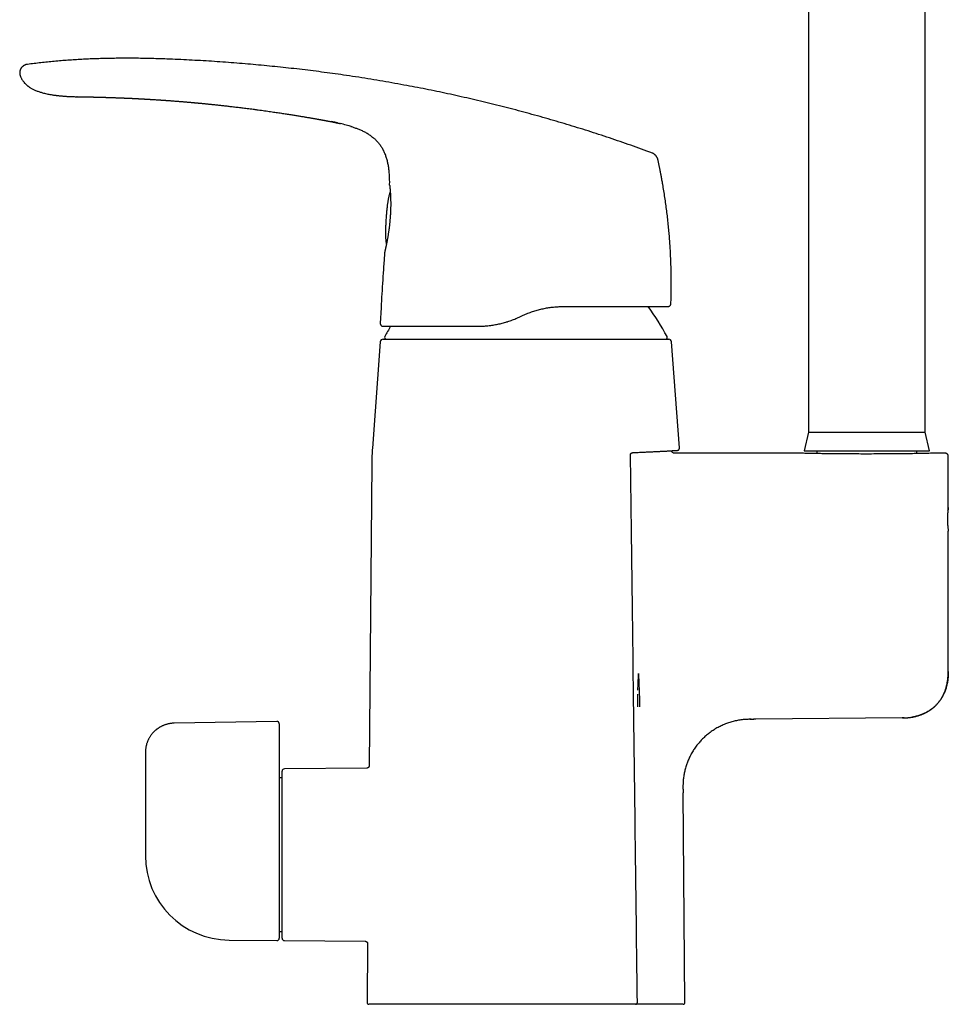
# Model space of a CAD drawing. Header units: millimetres. Extents: x 8 to 823, y 12 to 831.
# Tile 13 of 20: x 133 to 293, y 493 to 662. Entities that reach past the tile are written whole.
import ezdxf

# ---------------------------------------------------------------- set-up
doc = ezdxf.new("R2010")
doc.units = ezdxf.units.MM

msp = doc.modelspace()

# ---------------------------------------------------------------- linework, layer by layer
at = {"color": 7, "linetype": 'Continuous', "lineweight": 30}
for p, q in [((268.57, 702.76), (268.57, 590.76)), ((288.57, 590.76), (288.57, 702.76)), ((133.08, 651.93), (133.08, 651.93)), ((185.15, 644.38), (185.15, 644.38)), ((189.87, 643.31), (189.92, 643.3)), ((191.24, 642.82), (191.25, 642.81)), ((193.36, 641.65), (193.38, 641.63)), ((195.46, 639.23), (195.48, 639.19)), ((196.65, 627.86), (196.65, 627.85)), ((244.4, 612.37), (244.44, 612.37)), ((244.89, 612.85), (244.9, 612.85)), ((195.08, 612.17), (194.93, 609.5)), ((218.83, 610.56), (219.29, 610.78)), ((195.39, 608.97), (195.43, 608.97)), ((194.94, 606.3), (193.59, 588.06)), ((195.44, 606.76), (219.97, 606.76)), ((219.97, 606.76), (244.51, 606.76)), ((246.36, 588.08), (245, 606.3)), ((268.57, 590.76), (267.82, 587.56)), ((268.57, 590.76), (288.57, 590.76)), ((289.32, 587.56), (288.57, 590.76)), ((267.19, 587.16), (245.51, 587.16)), ((245.65, 587.64), (245.65, 587.64)), ((245.65, 587.64), (245.65, 587.64)), ((267.82, 587.56), (289.32, 587.56)), ((269.97, 587.56), (269.97, 587.11)), ((287.17, 587.11), (287.17, 587.56)), ((292.07, 587.16), (289.97, 587.16)), ((193.48, 585.45), (193.03, 533.48)), ((292.57, 577.86), (292.57, 586.66)), ((292.57, 549.69), (292.57, 573.76)), ((292.56, 549.69), (292.52, 549.69)), ((239.2, 543.59), (239.2, 545.76)), ((259.11, 541.47), (259.14, 541.47)), ((259.49, 541.47), (259.11, 541.47)), ((284.64, 541.69), (259.49, 541.47)), ((285, 541.7), (284.64, 541.69)), ((177.17, 541.11), (159.49, 540.8)), ((177.57, 540.71), (177.57, 538.69)), ((177.57, 538.69), (177.57, 534.32)), ((154.57, 535.8), (154.57, 525.43)), ((192.63, 533.09), (178.47, 532.96)), ((193.03, 533.48), (193.03, 533.48)), ((177.57, 532.03), (177.57, 503.86)), ((178.07, 531.41), (177.57, 531.41)), ((178.07, 503.86), (178.07, 532.56)), ((247.29, 492.81), (246.98, 528.86)), ((154.57, 518.22), (154.57, 518.04)), ((177.57, 505.01), (178.07, 505.01)), ((168.99, 503.54), (177.17, 503.46)), ((178.47, 503.46), (192.37, 503.34)), ((192.76, 502.94), (192.67, 492.81)), ((192.76, 502.94), (192.76, 502.94)), ((238.8, 492.51), (192.97, 492.51)), ((239.91, 492.51), (238.84, 492.51)), ((239.13, 492.82), (239.13, 492.82)), ((246.99, 492.51), (239.91, 492.51))]:
    msp.add_line(p, q, dxfattribs=at)
at = {"color": 7, "linetype": 'Continuous', "lineweight": 30, "flags": 128}
for points in [[(142.82, 648.4), (142.82, 648.4), (142.82, 648.4), (142.82, 648.4), (142.82, 648.4), (142.82, 648.4), (142.81, 648.4), (142.81, 648.4), (142.81, 648.4), (142.82, 648.4), (142.82, 648.4), (142.82, 648.4), (142.82, 648.4), (142.82, 648.4), (142.82, 648.4)], [(196.55, 633.23), (196.55, 633.19), (196.56, 633.15)], [(195.7, 621.74), (195.7, 621.72), (195.69, 621.69)], [(292.51, 577.36), (292.52, 577.44), (292.53, 577.51), (292.53, 577.57), (292.54, 577.6), (292.54, 577.61), (292.54, 577.63), (292.54, 577.65), (292.55, 577.67), (292.55, 577.68), (292.55, 577.69), (292.55, 577.7), (292.56, 577.76), (292.57, 577.81), (292.57, 577.84), (292.57, 577.86), (292.57, 577.86), (292.57, 577.86), (292.57, 577.84), (292.57, 577.81), (292.56, 577.79), (292.56, 577.76), (292.56, 577.75), (292.56, 577.74), (292.56, 577.73), (292.55, 577.72), (292.55, 577.71), (292.55, 577.67), (292.54, 577.63), (292.54, 577.58), (292.53, 577.52), (292.52, 577.45), (292.51, 577.36), (292.5, 577.26), (292.49, 577.16), (292.48, 577.05), (292.47, 576.95), (292.46, 576.86), (292.46, 576.82), (292.46, 576.79), (292.46, 576.75), (292.45, 576.72), (292.45, 576.69), (292.45, 576.66), (292.45, 576.63), (292.45, 576.6), (292.44, 576.44), (292.43, 576.28), (292.43, 576.12), (292.42, 575.97), (292.42, 575.81), (292.42, 575.67), (292.43, 575.52), (292.43, 575.38), (292.43, 575.28), (292.44, 575.18), (292.44, 575.16), (292.44, 575.13), (292.44, 575.1), (292.44, 575.08), (292.44, 575.05), (292.45, 575.03), (292.45, 574.94), (292.46, 574.84), (292.47, 574.73), (292.48, 574.61), (292.49, 574.49), (292.5, 574.36), (292.51, 574.27), (292.52, 574.18), (292.53, 574.11), (292.53, 574.05), (292.54, 574.03), (292.54, 574.01), (292.54, 573.99), (292.54, 573.97), (292.55, 573.96), (292.55, 573.94), (292.55, 573.93), (292.55, 573.92), (292.56, 573.86), (292.57, 573.82), (292.57, 573.79), (292.57, 573.77), (292.57, 573.76), (292.57, 573.76)], [(154.57, 525.43), (154.57, 521.39), (154.57, 518.21)]]:
    msp.add_lwpolyline(points, dxfattribs=at)
at = {"color": 7, "linetype": 'Continuous', "lineweight": 30}
for centre, radius, start, end in [((200.34, 583.27), 50, 28.6049, 35.5974), ((244.4, 612.87), 0.5, 333.3287, 358.0229), ((195.43, 609.47), 0.5, 176.8663, 193.4371), ((239.61, 583.27), 50, 149.063, 151.3951), ((195.98, 607.06), 0.3, 151.3951, 270), ((243.97, 607.06), 0.3, 270, 28.6049), ((195.44, 606.26), 0.5, 90, 175.7559), ((244.51, 606.26), 0.5, 4.2441, 90), ((233.48, 585.1), 40, 175.7558, 179.5), ((178.47, 532.56), 0.4, 90.5, 180), ((169.07, 518.04), 14.5, 180, 269.5), ((177.17, 503.86), 0.4, 269.5, 0), ((178.47, 503.86), 0.4, 180, 269.5), ((192.97, 492.81), 0.3, 179.5, 270), ((246.99, 492.81), 0.3, 270, 0.5)]:
    msp.add_arc(centre, radius, start, end, dxfattribs=at)
for points, knots in [([(241.71, 638.73), (241.09, 638.96), (239.86, 639.4), (238.02, 640.06), (236.17, 640.7), (234.32, 641.32), (232.49, 641.93), (230.66, 642.52), (228.84, 643.09), (227.02, 643.65), (225.18, 644.19), (223.34, 644.73), (221.47, 645.25), (219.61, 645.76), (217.75, 646.25), (215.88, 646.73), (214.01, 647.2), (212.14, 647.65), (210.27, 648.09), (208.4, 648.51), (206.52, 648.92), (204.65, 649.32), (202.77, 649.7), (200.89, 650.07), (198.95, 650.43), (196.94, 650.79), (194.86, 651.15), (192.79, 651.49), (190.71, 651.82), (188.69, 652.12), (186.74, 652.4), (184.85, 652.65), (182.95, 652.89), (181.06, 653.12), (179.17, 653.33), (177.3, 653.53), (175.43, 653.72), (173.56, 653.9), (171.68, 654.06), (169.78, 654.21), (167.87, 654.36), (165.95, 654.49), (164.03, 654.6), (162.11, 654.71), (160.19, 654.8), (158.41, 654.87), (156.76, 654.93), (155.25, 654.97), (153.74, 655), (152.23, 655.01), (150.83, 655.01), (149.54, 655), (148.35, 654.99), (147.17, 654.96), (145.99, 654.92), (144.8, 654.88), (143.62, 654.82), (142.44, 654.75), (141.26, 654.67), (140.08, 654.58), (138.91, 654.47), (137.75, 654.36), (136.59, 654.24), (135.44, 654.1), (134.67, 654), (134.29, 653.96)], [0, 0, 0, 0, 0.017941, 0.035846, 0.053717, 0.071553, 0.089358, 0.106815, 0.124244, 0.141646, 0.159023, 0.176729, 0.194412, 0.212073, 0.229712, 0.247332, 0.264934, 0.282519, 0.300089, 0.317644, 0.335187, 0.352717, 0.370238, 0.38775, 0.405254, 0.424501, 0.443741, 0.462977, 0.48221, 0.501442, 0.518887, 0.536333, 0.553781, 0.571233, 0.58869, 0.605839, 0.622995, 0.640158, 0.65733, 0.674861, 0.692405, 0.70996, 0.72753, 0.745111, 0.762702, 0.7803, 0.7941, 0.807901, 0.821703, 0.835502, 0.849299, 0.860136, 0.87097, 0.881802, 0.892629, 0.903453, 0.914274, 0.925091, 0.935905, 0.946716, 0.957526, 0.968143, 0.97876, 0.989379, 1, 1, 1, 1]), ([(134.29, 653.96), (134.25, 653.95), (134.19, 653.94), (134.09, 653.93), (133.99, 653.9), (133.89, 653.86), (133.79, 653.82), (133.68, 653.76), (133.58, 653.7), (133.49, 653.62), (133.4, 653.54), (133.31, 653.45), (133.24, 653.35), (133.17, 653.25), (133.11, 653.15), (133.07, 653.04), (133.03, 652.93), (133, 652.82), (132.98, 652.71), (132.96, 652.6), (132.96, 652.49), (132.97, 652.38), (132.98, 652.27), (133.01, 652.16), (133.04, 652.05), (133.07, 651.97), (133.08, 651.93)], [0, 0, 0, 0, 0.035118, 0.071103, 0.108585, 0.147906, 0.189133, 0.232078, 0.276351, 0.321427, 0.366741, 0.411782, 0.456183, 0.499801, 0.542759, 0.585241, 0.627315, 0.668975, 0.710201, 0.751008, 0.791494, 0.831862, 0.872434, 0.913638, 0.955977, 1, 1, 1, 1]), ([(133.08, 651.93), (133.1, 651.9), (133.13, 651.8), (133.2, 651.65), (133.3, 651.47), (133.39, 651.31), (133.5, 651.15), (133.6, 651.01), (133.7, 650.88), (133.81, 650.76), (133.91, 650.65), (134.02, 650.54), (134.13, 650.44), (134.23, 650.36), (134.33, 650.28), (134.45, 650.18), (134.6, 650.07), (134.8, 649.94), (135.01, 649.82), (135.23, 649.7), (135.46, 649.59), (135.71, 649.48), (135.96, 649.38), (136.23, 649.28), (136.5, 649.2), (136.77, 649.12), (137.08, 649.03), (137.42, 648.95), (137.79, 648.87), (138.16, 648.8), (138.46, 648.75), (138.68, 648.71), (138.84, 648.69), (139, 648.67), (139.15, 648.65), (139.31, 648.63), (139.48, 648.61), (139.67, 648.59), (139.89, 648.56), (140.13, 648.54), (140.38, 648.52), (140.65, 648.5), (140.93, 648.48), (141.22, 648.46), (141.52, 648.44), (141.83, 648.43), (142.15, 648.42), (142.48, 648.41), (142.71, 648.4), (142.82, 648.4)], [0, 0, 0, 0, 0.00965, 0.028665, 0.046901, 0.064374, 0.081091, 0.097053, 0.112258, 0.1267, 0.140375, 0.154773, 0.168193, 0.180629, 0.192078, 0.202587, 0.223158, 0.244378, 0.266678, 0.289702, 0.313467, 0.33798, 0.363235, 0.388744, 0.414905, 0.440997, 0.466659, 0.502521, 0.537566, 0.571811, 0.605267, 0.620032, 0.634639, 0.649087, 0.663376, 0.677947, 0.693497, 0.710037, 0.730585, 0.752477, 0.775714, 0.800293, 0.82621, 0.853465, 0.880388, 0.908502, 0.937808, 0.968307, 1, 1, 1, 1]), ([(142.82, 648.4), (142.82, 648.4), (142.82, 648.4), (142.84, 648.4), (142.87, 648.4), (142.91, 648.4), (142.96, 648.4), (143.03, 648.4), (143.1, 648.4), (143.19, 648.4), (143.29, 648.4), (143.39, 648.39), (143.51, 648.39), (143.64, 648.39), (143.78, 648.39), (143.92, 648.39), (144.08, 648.38), (144.24, 648.38), (144.42, 648.38), (144.6, 648.38), (144.79, 648.37), (144.98, 648.37), (145.16, 648.37), (145.27, 648.36), (145.32, 648.36)], [0, 0, 0, 0, 0.046389, 0.092676, 0.138978, 0.185411, 0.232092, 0.279134, 0.326033, 0.372523, 0.418718, 0.464736, 0.510694, 0.556709, 0.602337, 0.647894, 0.693506, 0.739302, 0.785408, 0.831947, 0.877305, 0.922833, 0.968631, 1, 1, 1, 1]), ([(145.31, 648.36), (145.33, 648.36), (145.37, 648.36), (145.42, 648.36), (145.47, 648.36), (145.52, 648.36), (145.56, 648.36), (145.61, 648.36), (145.65, 648.36), (145.69, 648.35), (145.73, 648.35), (145.76, 648.35), (145.79, 648.35), (145.83, 648.35), (145.87, 648.35), (145.92, 648.35), (145.99, 648.35), (146.08, 648.35), (146.17, 648.34), (146.25, 648.34), (146.34, 648.34), (146.42, 648.34), (146.49, 648.34), (146.55, 648.33), (146.61, 648.33), (146.67, 648.33), (146.73, 648.33), (146.78, 648.33), (146.83, 648.33), (146.92, 648.32), (147.03, 648.32), (147.18, 648.32), (147.31, 648.31), (147.45, 648.31), (147.59, 648.31), (147.71, 648.3), (147.83, 648.3), (147.92, 648.3), (148.02, 648.29), (148.11, 648.29), (148.21, 648.29), (148.32, 648.28), (148.44, 648.28), (148.6, 648.27), (148.77, 648.27), (148.96, 648.26), (149.15, 648.25), (149.32, 648.25), (149.47, 648.24), (149.61, 648.24), (149.73, 648.23), (149.83, 648.23), (149.91, 648.23), (149.97, 648.22), (150.04, 648.22), (150.11, 648.22), (150.18, 648.22), (150.27, 648.21), (150.37, 648.21), (150.48, 648.2), (150.59, 648.2), (150.71, 648.19), (150.81, 648.19), (150.9, 648.19), (150.97, 648.18), (151.04, 648.18), (151.11, 648.18), (151.2, 648.17), (151.29, 648.17), (151.4, 648.17), (151.51, 648.16), (151.61, 648.16), (151.71, 648.15), (151.81, 648.15), (151.89, 648.14), (151.95, 648.14), (152.01, 648.14), (152.07, 648.14), (152.13, 648.13), (152.2, 648.13), (152.27, 648.13), (152.35, 648.12), (152.43, 648.12), (152.5, 648.11), (152.57, 648.11), (152.65, 648.11), (152.76, 648.1), (152.88, 648.1), (153, 648.09), (153.11, 648.08), (153.19, 648.08), (153.26, 648.08), (153.34, 648.07), (153.42, 648.07), (153.5, 648.06), (153.58, 648.06), (153.66, 648.06), (153.73, 648.05), (153.8, 648.05), (153.87, 648.04), (153.95, 648.04), (154.03, 648.04), (154.11, 648.03), (154.21, 648.03), (154.31, 648.02), (154.41, 648.01), (154.49, 648.01), (154.56, 648.01), (154.61, 648), (154.66, 648), (154.7, 648), (154.73, 648), (154.76, 647.99), (154.79, 647.99), (154.83, 647.99), (154.88, 647.99), (154.93, 647.99), (155, 647.98), (155.07, 647.98), (155.15, 647.97), (155.23, 647.97), (155.31, 647.96), (155.38, 647.96), (155.44, 647.95), (155.48, 647.95), (155.5, 647.95)], [0, 0, 0, 0, 0.006923, 0.012951, 0.01836, 0.023535, 0.028486, 0.033322, 0.038382, 0.042529, 0.046673, 0.050334, 0.05382, 0.058442, 0.062883, 0.066574, 0.075298, 0.085109, 0.093559, 0.103159, 0.112285, 0.121526, 0.127214, 0.132095, 0.139382, 0.145576, 0.151247, 0.156863, 0.16149, 0.166808, 0.182408, 0.195075, 0.209514, 0.222489, 0.23548, 0.248763, 0.258933, 0.26794, 0.276826, 0.286073, 0.295682, 0.305758, 0.316506, 0.332391, 0.349559, 0.368013, 0.387741, 0.403257, 0.417601, 0.430768, 0.442758, 0.453569, 0.460015, 0.465987, 0.471734, 0.478417, 0.486101, 0.493928, 0.503402, 0.513829, 0.525496, 0.536896, 0.547585, 0.555289, 0.562053, 0.568246, 0.575161, 0.5828, 0.593327, 0.603774, 0.613605, 0.62396, 0.634229, 0.643176, 0.651531, 0.656973, 0.662512, 0.66822, 0.674128, 0.68039, 0.687511, 0.695045, 0.702743, 0.709821, 0.716371, 0.722433, 0.73486, 0.746558, 0.75812, 0.77043, 0.776692, 0.783321, 0.790344, 0.798115, 0.806433, 0.813919, 0.821505, 0.828427, 0.835118, 0.841625, 0.849258, 0.857038, 0.865317, 0.874281, 0.884396, 0.89567, 0.902295, 0.908612, 0.91397, 0.918368, 0.922105, 0.925472, 0.928309, 0.931082, 0.9346, 0.93892, 0.944041, 0.950703, 0.958364, 0.966309, 0.973851, 0.980989, 0.987726, 0.994062, 1, 1, 1, 1]), ([(155.5, 647.95), (155.55, 647.95), (155.64, 647.94), (155.77, 647.93), (156.08, 647.92), (156.44, 647.89), (156.81, 647.87), (156.96, 647.86), (157.02, 647.85), (157.04, 647.85), (157.06, 647.85), (157.07, 647.85), (157.11, 647.85), (157.18, 647.84), (157.28, 647.84), (157.39, 647.83), (157.52, 647.82), (157.67, 647.81), (157.83, 647.8), (158, 647.79), (158.19, 647.77), (158.4, 647.76), (158.62, 647.74), (158.85, 647.73), (159.09, 647.71), (159.35, 647.69), (159.62, 647.67), (159.8, 647.65), (159.9, 647.65), (159.93, 647.64), (159.94, 647.64), (159.96, 647.64), (159.98, 647.64), (160.05, 647.63), (160.17, 647.62), (160.35, 647.61), (160.54, 647.59), (160.76, 647.58), (160.99, 647.56), (161.23, 647.54), (161.49, 647.52), (161.76, 647.49), (162, 647.47), (162.22, 647.45), (162.41, 647.44), (162.55, 647.42), (162.64, 647.42), (162.67, 647.41), (162.68, 647.41), (162.69, 647.41), (162.7, 647.41), (162.72, 647.41), (162.74, 647.41), (162.78, 647.4), (162.85, 647.4), (162.92, 647.39), (163.01, 647.38), (163.11, 647.37), (163.23, 647.36), (163.36, 647.35), (163.5, 647.34), (163.66, 647.32), (163.83, 647.31), (164.01, 647.29), (164.21, 647.27), (164.42, 647.25), (164.65, 647.23), (164.89, 647.21), (165.15, 647.18), (165.43, 647.15), (165.71, 647.12), (166.01, 647.09), (166.32, 647.06), (166.63, 647.03), (166.96, 646.99), (167.3, 646.96), (167.65, 646.92), (168, 646.88), (168.37, 646.84), (168.73, 646.8), (169.11, 646.75), (169.5, 646.71), (169.9, 646.66), (170.31, 646.61), (170.74, 646.56), (171.17, 646.51), (171.62, 646.45), (172.09, 646.39), (172.59, 646.33), (172.99, 646.28), (173.28, 646.24), (173.45, 646.22), (173.62, 646.19), (173.8, 646.17), (174.1, 646.13), (174.52, 646.07), (175.06, 646), (175.58, 645.92), (176.09, 645.85), (176.59, 645.78), (177.06, 645.71), (177.51, 645.64), (177.94, 645.58), (178.36, 645.51), (178.76, 645.45), (179.16, 645.39), (179.54, 645.33), (179.9, 645.27), (180.26, 645.22), (180.6, 645.16), (180.93, 645.11), (181.24, 645.06), (181.54, 645.01), (181.83, 644.96), (182.12, 644.91), (182.41, 644.86), (182.7, 644.81), (182.97, 644.77), (183.23, 644.72), (183.47, 644.68), (183.69, 644.64), (183.89, 644.61), (184.08, 644.57), (184.25, 644.54), (184.4, 644.51), (184.54, 644.49), (184.66, 644.47), (184.76, 644.45), (184.86, 644.43), (184.93, 644.42), (184.99, 644.41), (185.04, 644.4), (185.09, 644.39), (185.12, 644.39), (185.14, 644.38), (185.15, 644.38)], [0, 0, 0, 0, 0.0047849, 0.0090639, 0.0132107, 0.0357806, 0.0457113, 0.0500809, 0.0507675, 0.0514541, 0.0521408, 0.0528274, 0.0532325, 0.0560697, 0.0594118, 0.0632589, 0.0676108, 0.0724677, 0.0778295, 0.0836962, 0.0900678, 0.0969443, 0.1043258, 0.1120669, 0.120295, 0.1290103, 0.1382125, 0.1468521, 0.1478903, 0.1484391, 0.1489906, 0.149545, 0.150102, 0.1506619, 0.1568339, 0.1626131, 0.1686456, 0.1761574, 0.1840282, 0.192258, 0.2008468, 0.2097946, 0.2191013, 0.2254404, 0.2319359, 0.2377813, 0.2403916, 0.2407352, 0.2410791, 0.2414235, 0.2417683, 0.2421135, 0.242459, 0.2442401, 0.2464155, 0.2489852, 0.2519492, 0.2553075, 0.2592582, 0.2636435, 0.2684636, 0.2737184, 0.279408, 0.2855322, 0.2920912, 0.299085, 0.306878, 0.3151482, 0.3238954, 0.3331198, 0.3428213, 0.353, 0.3631149, 0.3736607, 0.3846374, 0.3960449, 0.4078833, 0.4201526, 0.4321155, 0.4444613, 0.4571902, 0.4703022, 0.4837972, 0.4976752, 0.5119363, 0.5265804, 0.5416075, 0.5570177, 0.5744113, 0.5922684, 0.5979763, 0.6037301, 0.6095296, 0.6153749, 0.6212659, 0.6399318, 0.6581271, 0.6758517, 0.6931058, 0.7098894, 0.7262023, 0.741152, 0.7556834, 0.7697965, 0.7834912, 0.7967676, 0.8096256, 0.8220653, 0.8340866, 0.8456896, 0.8568743, 0.867452, 0.8776262, 0.8873969, 0.896764, 0.9070985, 0.9168927, 0.9261467, 0.9348605, 0.9430341, 0.9505359, 0.9575166, 0.9639763, 0.9699148, 0.9748612, 0.9793771, 0.9834622, 0.9871167, 0.9903406, 0.9926981, 0.9947567, 0.9965161, 0.9979765, 0.9991378, 1, 1, 1, 1]), ([(185.15, 644.38), (185.18, 644.38), (185.24, 644.36), (185.34, 644.35), (185.45, 644.33), (185.57, 644.3), (185.72, 644.28), (185.87, 644.25), (186.03, 644.22), (186.18, 644.19), (186.32, 644.16), (186.46, 644.14), (186.59, 644.11), (186.71, 644.09), (186.81, 644.07), (186.91, 644.05), (186.98, 644.03), (187.05, 644.02), (187.1, 644.01), (187.15, 644), (187.19, 643.99), (187.24, 643.98), (187.28, 643.97), (187.31, 643.97), (187.33, 643.96), (187.35, 643.96), (187.36, 643.95), (187.37, 643.95), (187.37, 643.95), (187.37, 643.95)], [0, 0, 0, 0, 0.027196, 0.060705, 0.0963, 0.133362, 0.183312, 0.234315, 0.285749, 0.332325, 0.378216, 0.422948, 0.466103, 0.507357, 0.540161, 0.571553, 0.601715, 0.623762, 0.645581, 0.667485, 0.689775, 0.720497, 0.752741, 0.786749, 0.827246, 0.870114, 0.91524, 0.962431, 1, 1, 1, 1]), ([(187.6, 643.9), (187.44, 643.94), (187.07, 644.02), (186.7, 644.09), (186.5, 644.13)], [0, 0, 0, 0, 0.451818, 1, 1, 1, 1]), ([(187.29, 643.97), (187.29, 643.97), (187.29, 643.97), (187.3, 643.97), (187.32, 643.96), (187.34, 643.96), (187.37, 643.95), (187.4, 643.94), (187.45, 643.94), (187.5, 643.92), (187.55, 643.91), (187.61, 643.9), (187.66, 643.89), (187.72, 643.88), (187.8, 643.86), (187.89, 643.84), (188, 643.81), (188.08, 643.79), (188.12, 643.79)], [0, 0, 0, 0, 0.09597, 0.191311, 0.282179, 0.347913, 0.410967, 0.471466, 0.529677, 0.586036, 0.641175, 0.682241, 0.723515, 0.765473, 0.808628, 0.868925, 0.933404, 1, 1, 1, 1]), ([(187.3, 643.97), (187.3, 643.97), (187.29, 643.97), (187.3, 643.97), (187.31, 643.97), (187.32, 643.96), (187.35, 643.96), (187.37, 643.95), (187.4, 643.95), (187.41, 643.94)], [0, 0, 0, 0, 0.008238, 0.219454, 0.422041, 0.615118, 0.754768, 0.888693, 1, 1, 1, 1]), ([(189.92, 643.3), (189.8, 643.33), (189.53, 643.42), (189.08, 643.54), (188.59, 643.67), (188.26, 643.75), (188.1, 643.79)], [0, 0, 0, 0, 0.193899, 0.463101, 0.732389, 1, 1, 1, 1]), ([(189.87, 643.31), (189.97, 643.28), (190.15, 643.22), (190.42, 643.13), (190.7, 643.03), (190.97, 642.93), (191.15, 642.85), (191.25, 642.81), (191.25, 642.81)], [0, 0, 0, 0, 0.197467, 0.395231, 0.593539, 0.792321, 0.991165, 1, 1, 1, 1]), ([(193.36, 641.65), (193.28, 641.71), (193.11, 641.83), (192.85, 642), (192.58, 642.16), (192.3, 642.32), (192.02, 642.46), (191.73, 642.6), (191.44, 642.73), (191.24, 642.82), (191.13, 642.86)], [0, 0, 0, 0, 0.116517, 0.24139, 0.366277, 0.491187, 0.616104, 0.741003, 0.865897, 1, 1, 1, 1]), ([(193.36, 641.65), (193.37, 641.64), (193.46, 641.58), (193.63, 641.44), (193.87, 641.25), (194.1, 641.04), (194.31, 640.82), (194.52, 640.6), (194.72, 640.36), (194.91, 640.12), (195.09, 639.86), (195.25, 639.61), (195.38, 639.38), (195.45, 639.24), (195.48, 639.19)], [0, 0, 0, 0, 0.01114, 0.10487, 0.198617, 0.292362, 0.386106, 0.479863, 0.57363, 0.667394, 0.761147, 0.85488, 0.942357, 1, 1, 1, 1]), ([(196.55, 633.23), (196.55, 633.37), (196.56, 633.65), (196.55, 634.07), (196.54, 634.5), (196.52, 634.92), (196.49, 635.34), (196.45, 635.73), (196.41, 636.09), (196.36, 636.42), (196.3, 636.75), (196.23, 637.07), (196.16, 637.4), (196.07, 637.71), (195.97, 638.03), (195.87, 638.33), (195.75, 638.63), (195.61, 638.93), (195.51, 639.14), (195.45, 639.26), (195.44, 639.28)], [0, 0, 0, 0, 0.0680097, 0.1360189, 0.2040382, 0.2720621, 0.3400843, 0.4081104, 0.4615629, 0.5150102, 0.5684526, 0.6218988, 0.6753545, 0.7288056, 0.7808585, 0.8329084, 0.8849702, 0.9370356, 0.9890913, 1, 1, 1, 1]), ([(242.65, 637.64), (242.65, 637.66), (242.64, 637.71), (242.62, 637.78), (242.59, 637.85), (242.55, 637.93), (242.5, 638.02), (242.44, 638.11), (242.37, 638.2), (242.3, 638.29), (242.22, 638.38), (242.14, 638.45), (242.06, 638.52), (241.98, 638.59), (241.9, 638.64), (241.83, 638.68), (241.77, 638.71), (241.73, 638.72), (241.71, 638.73)], [0, 0, 0, 0, 0.0426219, 0.0897736, 0.144028, 0.2059217, 0.2744248, 0.3475708, 0.4231573, 0.499461, 0.5757953, 0.6514964, 0.7248495, 0.7936276, 0.8558118, 0.9102967, 0.9575311, 1, 1, 1, 1]), ([(243.36, 634.09), (243.36, 634.1), (243.36, 634.1), (243.36, 634.11), (243.36, 634.13), (243.35, 634.17), (243.34, 634.21), (243.33, 634.27), (243.32, 634.35), (243.3, 634.43), (243.28, 634.53), (243.26, 634.64), (243.24, 634.77), (243.21, 634.9), (243.18, 635.06), (243.15, 635.23), (243.11, 635.43), (243.07, 635.65), (243.02, 635.87), (242.97, 636.12), (242.92, 636.37), (242.87, 636.64), (242.81, 636.91), (242.75, 637.2), (242.7, 637.44), (242.66, 637.6), (242.65, 637.65)], [0, 0, 0, 0, 0.009472, 0.019196, 0.029536, 0.040794, 0.057628, 0.076913, 0.098918, 0.123822, 0.151749, 0.182789, 0.217003, 0.254441, 0.295139, 0.344624, 0.398264, 0.456084, 0.518103, 0.584336, 0.654797, 0.725113, 0.799204, 0.877076, 0.958736, 1, 1, 1, 1]), ([(196.55, 633.22), (196.55, 633.22), (196.55, 633.2), (196.55, 633.19), (196.56, 633.17), (196.56, 633.15), (196.56, 633.14), (196.56, 633.13), (196.56, 633.11), (196.57, 633.09), (196.57, 633.05), (196.58, 633), (196.58, 632.93), (196.59, 632.86), (196.6, 632.77), (196.61, 632.68), (196.61, 632.58), (196.62, 632.48), (196.63, 632.38), (196.64, 632.29), (196.64, 632.22), (196.65, 632.17), (196.65, 632.12), (196.65, 632.07), (196.66, 632.02), (196.66, 631.96), (196.67, 631.89), (196.67, 631.81), (196.68, 631.71), (196.69, 631.6), (196.69, 631.47), (196.7, 631.34), (196.7, 631.21), (196.71, 631.07), (196.71, 630.93), (196.72, 630.77), (196.72, 630.6), (196.73, 630.41), (196.73, 630.22), (196.73, 630.02), (196.73, 629.8), (196.73, 629.57), (196.72, 629.34), (196.72, 629.13), (196.71, 628.92), (196.7, 628.7), (196.69, 628.55), (196.69, 628.48)], [0, 0, 0, 0, 0.0112769, 0.0257124, 0.0388387, 0.0506694, 0.061218, 0.0704985, 0.0791319, 0.1030555, 0.1272498, 0.1564059, 0.185945, 0.2151541, 0.2472505, 0.278184, 0.3079555, 0.3365079, 0.3636645, 0.389413, 0.4012726, 0.4128079, 0.4240188, 0.4349054, 0.4458939, 0.4583888, 0.4725009, 0.4898909, 0.509212, 0.5304528, 0.5536089, 0.5786775, 0.6004316, 0.6234458, 0.647722, 0.673263, 0.7000728, 0.7281568, 0.757522, 0.7875514, 0.8188296, 0.8513687, 0.8851839, 0.9126607, 0.9409471, 0.9700553, 1, 1, 1, 1]), ([(244.9, 612.85), (244.91, 613.24), (244.93, 614.02), (244.95, 615.18), (244.96, 616.35), (244.95, 617.51), (244.93, 618.68), (244.9, 619.82), (244.85, 620.94), (244.8, 622.03), (244.73, 623.13), (244.65, 624.22), (244.55, 625.34), (244.44, 626.48), (244.32, 627.64), (244.18, 628.79), (244.03, 629.95), (243.86, 631.1), (243.68, 632.23), (243.52, 633.23), (243.41, 633.84), (243.36, 634.09)], [0, 0, 0, 0, 0.054587, 0.109174, 0.163762, 0.218349, 0.272936, 0.327523, 0.378991, 0.430459, 0.481927, 0.533395, 0.584863, 0.63945, 0.694037, 0.748624, 0.803211, 0.857798, 0.912385, 0.963853, 1, 1, 1, 1]), ([(196.66, 632.05), (196.66, 632.05), (196.64, 632.01), (196.6, 631.92), (196.55, 631.79), (196.51, 631.64), (196.46, 631.48), (196.41, 631.3), (196.37, 631.1), (196.32, 630.87), (196.28, 630.63), (196.23, 630.38), (196.19, 630.1), (196.15, 629.81), (196.12, 629.51), (196.08, 629.21), (196.05, 628.9), (196.02, 628.58), (195.99, 628.24), (195.96, 627.9), (195.94, 627.66), (195.93, 627.54)], [0, 0, 0, 0, 0.000253, 0.0288744, 0.0600016, 0.0936909, 0.1299861, 0.1689213, 0.2156962, 0.2658467, 0.3193963, 0.3763635, 0.4367629, 0.500606, 0.5679019, 0.6326293, 0.7002685, 0.7708228, 0.8442949, 0.9206869, 1, 1, 1, 1]), ([(196.65, 627.85), (196.65, 627.8), (196.64, 627.66), (196.62, 627.45), (196.6, 627.21), (196.58, 626.98), (196.56, 626.73), (196.53, 626.46), (196.5, 626.18), (196.46, 625.89), (196.43, 625.63), (196.39, 625.37), (196.36, 625.13), (196.32, 624.9), (196.29, 624.67), (196.25, 624.44), (196.21, 624.23), (196.18, 624.02), (196.14, 623.82), (196.1, 623.61), (196.06, 623.41), (196.02, 623.2), (195.98, 623.01), (195.95, 622.83), (195.91, 622.67), (195.88, 622.51), (195.85, 622.37), (195.82, 622.24), (195.79, 622.12), (195.77, 622.02), (195.75, 621.93), (195.73, 621.86), (195.72, 621.81), (195.71, 621.77), (195.7, 621.75), (195.7, 621.73), (195.7, 621.73), (195.7, 621.72)], [0, 0, 0, 0, 0.018447, 0.043618, 0.068781, 0.093938, 0.119087, 0.15051, 0.181916, 0.213298, 0.244663, 0.272758, 0.300851, 0.32895, 0.357057, 0.385175, 0.412802, 0.440447, 0.468114, 0.495812, 0.527341, 0.558931, 0.590573, 0.622247, 0.653931, 0.685603, 0.717242, 0.748831, 0.780354, 0.811802, 0.843176, 0.874499, 0.899542, 0.924591, 0.949668, 0.974795, 1, 1, 1, 1]), ([(195.93, 627.54), (195.92, 627.41), (195.9, 627.15), (195.88, 626.77), (195.87, 626.4), (195.85, 626.06), (195.84, 625.72), (195.84, 625.41), (195.83, 625.11), (195.83, 624.84), (195.84, 624.6), (195.84, 624.36), (195.85, 624.14), (195.87, 623.93), (195.89, 623.74), (195.91, 623.56), (195.93, 623.39), (195.96, 623.24), (195.98, 623.13), (195.99, 623.08), (195.99, 623.07)], [0, 0, 0, 0, 0.088341, 0.173126, 0.254358, 0.332039, 0.406174, 0.476767, 0.543825, 0.602197, 0.657612, 0.710082, 0.759619, 0.806238, 0.849957, 0.889777, 0.926897, 0.961351, 0.993186, 1, 1, 1, 1]), ([(196.69, 628.48), (196.69, 628.45), (196.69, 628.4), (196.68, 628.32), (196.67, 628.22), (196.67, 628.1), (196.66, 627.98), (196.65, 627.9), (196.65, 627.85)], [0, 0, 0, 0, 0.1140458, 0.2532511, 0.4134717, 0.594604, 0.7965762, 1, 1, 1, 1]), ([(196.69, 628.48), (196.69, 628.48), (196.69, 628.48), (196.69, 628.48), (196.69, 628.48)], [0, 0, 0, 0, 0.844006, 1, 1, 1, 1]), ([(195.69, 621.69), (195.63, 620.89), (195.52, 619.31), (195.36, 616.93), (195.21, 614.55), (195.12, 612.96), (195.08, 612.17)], [0, 0, 0, 0, 0.25, 0.5, 0.75, 1, 1, 1, 1]), ([(219.29, 610.78), (219.43, 610.84), (219.69, 610.96), (220.1, 611.13), (220.5, 611.29), (220.91, 611.43), (221.31, 611.57), (221.72, 611.69), (222.12, 611.8), (222.52, 611.9), (222.92, 612), (223.32, 612.08), (223.73, 612.15), (224.13, 612.21), (224.53, 612.26), (224.93, 612.3), (225.32, 612.33), (225.71, 612.35), (226.09, 612.37), (226.35, 612.37), (226.48, 612.37)], [0, 0, 0, 0, 0.0588534, 0.1172961, 0.1753411, 0.2330011, 0.2902893, 0.3462058, 0.4017898, 0.4570544, 0.5120131, 0.5676708, 0.6230403, 0.6781365, 0.7329744, 0.7875696, 0.8409685, 0.8941632, 0.9471686, 1, 1, 1, 1]), ([(226.48, 612.37), (226.68, 612.37), (227.09, 612.37), (227.7, 612.37), (228.31, 612.37), (228.91, 612.37), (229.5, 612.37), (230.09, 612.37), (230.65, 612.37), (231.19, 612.37), (231.71, 612.37), (232.22, 612.37), (232.72, 612.37), (233.22, 612.37), (233.7, 612.37), (234.17, 612.37), (234.62, 612.37), (235.06, 612.37), (235.5, 612.37), (235.93, 612.37), (236.34, 612.37), (236.76, 612.37), (237.17, 612.37), (237.58, 612.37), (237.98, 612.37), (238.37, 612.37), (238.75, 612.37), (239.12, 612.37), (239.48, 612.37), (239.82, 612.37), (240.14, 612.37), (240.45, 612.37), (240.75, 612.37), (241.03, 612.37), (241.31, 612.37), (241.58, 612.37), (241.84, 612.37), (242.08, 612.37), (242.32, 612.37), (242.55, 612.37), (242.76, 612.37), (242.97, 612.37), (243.15, 612.37), (243.32, 612.37), (243.48, 612.37), (243.62, 612.37), (243.75, 612.37), (243.87, 612.37), (243.98, 612.37), (244.07, 612.37), (244.16, 612.37), (244.23, 612.37), (244.29, 612.37), (244.34, 612.37), (244.37, 612.37), (244.4, 612.37), (244.4, 612.37), (244.4, 612.37)], [0, 0, 0, 0, 0.020137, 0.040233, 0.060302, 0.080356, 0.100408, 0.120473, 0.140516, 0.158837, 0.177123, 0.195385, 0.213632, 0.231875, 0.250125, 0.267626, 0.285081, 0.302502, 0.319896, 0.337273, 0.354642, 0.372013, 0.389557, 0.40792, 0.426244, 0.444541, 0.462821, 0.481097, 0.499379, 0.516814, 0.534254, 0.551709, 0.56919, 0.586708, 0.604271, 0.621891, 0.639325, 0.657556, 0.675804, 0.69408, 0.712394, 0.730758, 0.749181, 0.766653, 0.784122, 0.8016, 0.819093, 0.836611, 0.854163, 0.871758, 0.889363, 0.907789, 0.926207, 0.944627, 0.96306, 0.981514, 1, 1, 1, 1]), ([(244.44, 612.37), (244.45, 612.37), (244.45, 612.37), (244.47, 612.38), (244.48, 612.38), (244.5, 612.38), (244.52, 612.38), (244.53, 612.39), (244.55, 612.39), (244.57, 612.4), (244.58, 612.41), (244.6, 612.41), (244.62, 612.42), (244.64, 612.43), (244.67, 612.45), (244.7, 612.47), (244.74, 612.51), (244.78, 612.55), (244.82, 612.6), (244.85, 612.66), (244.87, 612.72), (244.89, 612.78), (244.89, 612.83), (244.89, 612.85)], [0, 0, 0, 0, 0.094477, 0.178398, 0.251826, 0.314857, 0.367651, 0.410488, 0.443915, 0.469119, 0.479474, 0.493777, 0.512707, 0.535684, 0.564546, 0.599723, 0.644358, 0.699032, 0.763247, 0.817105, 0.875117, 0.936425, 1, 1, 1, 1]), ([(216.75, 609.75), (216.78, 609.76), (216.95, 609.81), (217.25, 609.92), (217.65, 610.06), (218.04, 610.22), (218.44, 610.38), (218.7, 610.5), (218.83, 610.56)], [0, 0, 0, 0, 0.042711, 0.234884, 0.424596, 0.61532, 0.807105, 1, 1, 1, 1]), ([(194.95, 609.35), (194.95, 609.35), (194.95, 609.34), (194.96, 609.32), (194.96, 609.3), (194.97, 609.27), (194.98, 609.25), (195, 609.23), (195.01, 609.21), (195.02, 609.19), (195.03, 609.18), (195.05, 609.16), (195.06, 609.14), (195.08, 609.11), (195.11, 609.09), (195.14, 609.07), (195.16, 609.05), (195.18, 609.04), (195.2, 609.03), (195.21, 609.02), (195.23, 609.01), (195.25, 609), (195.28, 608.99), (195.31, 608.99), (195.34, 608.98), (195.36, 608.97), (195.38, 608.97), (195.39, 608.97)], [0, 0, 0, 0, 0.072266, 0.137813, 0.19677, 0.249309, 0.295665, 0.336171, 0.36301, 0.387127, 0.40892, 0.428925, 0.447819, 0.475647, 0.502841, 0.537535, 0.554225, 0.571185, 0.589465, 0.60986, 0.632945, 0.659117, 0.708037, 0.766243, 0.834147, 0.912008, 1, 1, 1, 1]), ([(195.43, 608.97), (195.43, 608.97), (195.44, 608.97), (195.45, 608.97), (195.48, 608.97), (195.53, 608.97), (195.58, 608.97), (195.64, 608.97), (195.72, 608.97), (195.81, 608.97), (195.91, 608.97), (196.03, 608.97), (196.16, 608.97), (196.3, 608.97), (196.45, 608.97), (196.62, 608.97), (196.81, 608.97), (197.01, 608.97), (197.23, 608.97), (197.47, 608.97), (197.71, 608.97), (197.97, 608.97), (198.24, 608.97), (198.51, 608.97), (198.78, 608.97), (199.06, 608.97), (199.35, 608.97), (199.66, 608.97), (199.98, 608.97), (200.32, 608.97), (200.68, 608.97), (201.06, 608.97), (201.44, 608.97), (201.84, 608.97), (202.25, 608.97), (202.65, 608.97), (203.05, 608.97), (203.45, 608.97), (203.86, 608.97), (204.27, 608.97), (204.69, 608.97), (205.14, 608.97), (205.6, 608.97), (206.09, 608.97), (206.58, 608.97), (207.08, 608.97), (207.59, 608.97), (208.11, 608.97), (208.62, 608.97), (209.13, 608.97), (209.62, 608.97), (210.12, 608.97), (210.63, 608.97), (211.13, 608.97), (211.48, 608.97), (211.65, 608.97)], [0, 0, 0, 0, 0.0152727, 0.0328294, 0.0503916, 0.0679684, 0.0855688, 0.1032017, 0.1208762, 0.1383474, 0.1566122, 0.1748881, 0.1931847, 0.2115117, 0.2298786, 0.2482949, 0.2682185, 0.2881447, 0.3080853, 0.328052, 0.3480566, 0.3681107, 0.3881485, 0.4064935, 0.4248392, 0.4431942, 0.4615672, 0.479967, 0.4984022, 0.5184744, 0.538526, 0.5585681, 0.5786122, 0.5986697, 0.6187518, 0.6388318, 0.6572048, 0.6755564, 0.6938953, 0.7122302, 0.73057, 0.7489232, 0.7690375, 0.7891075, 0.8091446, 0.8291604, 0.8491667, 0.869175, 0.8893462, 0.9078445, 0.9263078, 0.9447456, 0.9631673, 0.9815822, 1, 1, 1, 1]), ([(211.65, 608.97), (211.78, 608.97), (212.04, 608.97), (212.43, 608.99), (212.83, 609.01), (213.23, 609.04), (213.51, 609.07), (213.67, 609.09), (213.69, 609.09)], [0, 0, 0, 0, 0.193331, 0.386919, 0.580827, 0.775119, 0.969859, 1, 1, 1, 1]), ([(213.69, 609.09), (213.71, 609.1), (213.86, 609.11), (214.14, 609.15), (214.53, 609.22), (214.92, 609.29), (215.32, 609.37), (215.72, 609.46), (216.11, 609.57), (216.46, 609.66), (216.67, 609.73), (216.75, 609.76)], [0, 0, 0, 0, 0.018183, 0.146097, 0.274032, 0.402012, 0.530063, 0.660539, 0.791142, 0.9219, 1, 1, 1, 1]), ([(237.92, 586.8), (237.92, 586.82), (237.92, 586.85), (237.93, 586.88), (237.93, 586.92), (237.94, 586.95), (237.95, 586.98), (237.95, 587), (237.96, 587.02), (237.97, 587.04), (237.99, 587.06), (238, 587.09), (238.02, 587.11), (238.04, 587.13), (238.07, 587.16), (238.09, 587.17), (238.11, 587.19), (238.13, 587.2), (238.15, 587.22), (238.17, 587.23), (238.18, 587.24), (238.2, 587.24), (238.22, 587.25), (238.24, 587.26), (238.25, 587.26), (238.26, 587.26), (238.27, 587.27), (238.29, 587.27), (238.3, 587.27), (238.31, 587.27), (238.32, 587.28), (238.34, 587.28), (238.36, 587.28), (238.37, 587.28)], [0, 0, 0, 0, 0.037179, 0.070363, 0.099628, 0.13619, 0.165626, 0.188566, 0.207644, 0.232975, 0.264478, 0.307245, 0.347508, 0.396974, 0.439147, 0.488122, 0.521609, 0.558511, 0.603738, 0.64012, 0.668036, 0.711661, 0.749949, 0.769073, 0.787605, 0.808374, 0.836041, 0.866326, 0.88428, 0.898229, 0.920806, 0.954794, 1, 1, 1, 1]), ([(238.36, 587.28), (238.51, 587.28), (238.82, 587.3), (239.26, 587.32), (239.69, 587.33), (240.11, 587.35), (240.51, 587.37), (240.91, 587.39), (241.27, 587.41), (241.62, 587.42), (241.94, 587.44), (242.25, 587.45), (242.55, 587.47), (242.84, 587.48), (243.13, 587.5), (243.41, 587.51), (243.68, 587.53), (243.94, 587.54), (244.19, 587.55), (244.42, 587.57), (244.63, 587.58), (244.83, 587.59), (245, 587.6), (245.16, 587.61), (245.3, 587.62), (245.43, 587.62), (245.55, 587.63), (245.61, 587.63), (245.65, 587.64)], [0, 0, 0, 0, 0.04013, 0.08021, 0.120245, 0.16024, 0.200202, 0.240136, 0.280046, 0.316614, 0.353171, 0.389719, 0.426264, 0.462807, 0.499354, 0.53923, 0.579119, 0.619025, 0.658953, 0.698908, 0.738896, 0.778922, 0.81565, 0.852419, 0.889234, 0.926099, 0.963019, 1, 1, 1, 1]), ([(245.51, 587.16), (245.49, 587.16), (245.45, 587.16), (245.4, 587.17), (245.35, 587.19), (245.31, 587.2), (245.27, 587.22), (245.23, 587.25), (245.2, 587.27), (245.17, 587.3), (245.13, 587.34), (245.09, 587.38), (245.06, 587.43), (245.04, 587.49), (245.02, 587.54), (245.02, 587.58), (245.01, 587.6)], [0, 0, 0, 0, 0.0784608, 0.1522053, 0.2202163, 0.2816749, 0.3523715, 0.4093702, 0.4573853, 0.5178356, 0.5928503, 0.6817964, 0.7569433, 0.8384173, 0.9251369, 1, 1, 1, 1]), ([(245.65, 587.64), (245.66, 587.64), (245.69, 587.64), (245.72, 587.64), (245.75, 587.64), (245.77, 587.64), (245.79, 587.64), (245.81, 587.65), (245.83, 587.65), (245.84, 587.65), (245.85, 587.65), (245.86, 587.65), (245.87, 587.65), (245.87, 587.65), (245.88, 587.65), (245.89, 587.65), (245.9, 587.65), (245.91, 587.65), (245.92, 587.65), (245.93, 587.65), (245.94, 587.65), (245.95, 587.65), (245.96, 587.65), (245.97, 587.65), (245.98, 587.66), (245.99, 587.66), (245.99, 587.66), (246, 587.66), (246, 587.66)], [0, 0, 0, 0, 0.054251, 0.105276, 0.153091, 0.197707, 0.239135, 0.277384, 0.312463, 0.337805, 0.361197, 0.382642, 0.40214, 0.419696, 0.435904, 0.453685, 0.479156, 0.507806, 0.539633, 0.574632, 0.612803, 0.654141, 0.698646, 0.751256, 0.807695, 0.867964, 0.932064, 1, 1, 1, 1]), ([(246, 587.66), (246.02, 587.66), (246.05, 587.66), (246.1, 587.68), (246.15, 587.7), (246.2, 587.73), (246.24, 587.77), (246.27, 587.8), (246.3, 587.84), (246.32, 587.88), (246.34, 587.93), (246.35, 587.97), (246.36, 588.03), (246.36, 588.07), (246.36, 588.08)], [0, 0, 0, 0, 0.093036, 0.177404, 0.251217, 0.350276, 0.448396, 0.51284, 0.581136, 0.665679, 0.739318, 0.820578, 0.908049, 1, 1, 1, 1]), ([(279.76, 587.04), (279.27, 587.03), (278.28, 587.03), (276.79, 587.04), (275.33, 587.04), (273.93, 587.05), (272.61, 587.07), (271.4, 587.08), (270.31, 587.1), (269.36, 587.12), (268.55, 587.13), (267.91, 587.15), (267.46, 587.16), (267.21, 587.16), (267.2, 587.16), (267.19, 587.16)], [0, 0, 0, 0, 0.078139, 0.156133, 0.235314, 0.314061, 0.391526, 0.469031, 0.546522, 0.624053, 0.702984, 0.782151, 0.859769, 0.937233, 1, 1, 1, 1]), ([(289.97, 587.16), (289.96, 587.16), (289.94, 587.16), (289.78, 587.16), (289.48, 587.15), (289, 587.14), (288.31, 587.13), (287.45, 587.11), (286.44, 587.09), (285.29, 587.08), (284.02, 587.06), (282.66, 587.05), (281.23, 587.04), (280.25, 587.04), (279.76, 587.04)], [0, 0, 0, 0, 0.061296, 0.128307, 0.196439, 0.286417, 0.374966, 0.463657, 0.552218, 0.640801, 0.730938, 0.821438, 0.910614, 1, 1, 1, 1]), ([(292.57, 586.66), (292.57, 586.68), (292.57, 586.72), (292.56, 586.78), (292.55, 586.83), (292.53, 586.87), (292.51, 586.91), (292.49, 586.94), (292.47, 586.96), (292.45, 586.99), (292.42, 587.02), (292.38, 587.06), (292.32, 587.1), (292.27, 587.12), (292.21, 587.14), (292.14, 587.16), (292.1, 587.16), (292.07, 587.16)], [0, 0, 0, 0, 0.07644, 0.148642, 0.215494, 0.276084, 0.329719, 0.375905, 0.414315, 0.449965, 0.509879, 0.584213, 0.672244, 0.746453, 0.826658, 0.911654, 1, 1, 1, 1]), ([(237.97, 585.46), (237.97, 585.5), (237.97, 585.58), (237.97, 585.69), (237.97, 585.79), (237.97, 585.87), (237.96, 585.93), (237.96, 585.98), (237.96, 586.02), (237.96, 586.07), (237.96, 586.13), (237.95, 586.21), (237.95, 586.3), (237.95, 586.41), (237.94, 586.53), (237.93, 586.66), (237.93, 586.76), (237.92, 586.8)], [0, 0, 0, 0, 0.0922241, 0.1748064, 0.2477339, 0.3109942, 0.3539097, 0.3908455, 0.4217973, 0.4518352, 0.4997353, 0.5577453, 0.6258782, 0.7041497, 0.7925784, 0.8911865, 1, 1, 1, 1]), ([(239.13, 492.82), (238.94, 508.04), (238.56, 538.92), (238.17, 569.8), (237.97, 585.46)], [0, 0, 0, 0, 0.493069, 1, 1, 1, 1]), ([(284.67, 541.69), (284.67, 541.69), (284.68, 541.69), (284.69, 541.69), (284.71, 541.69), (284.73, 541.69), (284.75, 541.69), (284.76, 541.69), (284.78, 541.69), (284.81, 541.69), (284.83, 541.7), (284.86, 541.7), (284.9, 541.7), (284.94, 541.7), (285, 541.7), (285.09, 541.7), (285.2, 541.71), (285.33, 541.72), (285.47, 541.73), (285.62, 541.74), (285.8, 541.76), (285.99, 541.78), (286.17, 541.81), (286.36, 541.84), (286.54, 541.87), (286.75, 541.92), (286.99, 541.97), (287.25, 542.04), (287.52, 542.12), (287.78, 542.21), (288.04, 542.3), (288.28, 542.4), (288.52, 542.51), (288.76, 542.63), (288.96, 542.74), (289.12, 542.84), (289.26, 542.92), (289.4, 543.01), (289.54, 543.1), (289.67, 543.2), (289.81, 543.31), (289.95, 543.42), (290.09, 543.54), (290.23, 543.66), (290.37, 543.79), (290.51, 543.93), (290.65, 544.09), (290.8, 544.25), (290.94, 544.43), (291.08, 544.61), (291.21, 544.8), (291.34, 544.99), (291.46, 545.2), (291.58, 545.41), (291.7, 545.64), (291.81, 545.87), (291.92, 546.12), (292.02, 546.38), (292.11, 546.64), (292.19, 546.89), (292.26, 547.14), (292.32, 547.4), (292.38, 547.67), (292.43, 547.94), (292.47, 548.23), (292.5, 548.51), (292.53, 548.79), (292.55, 549.09), (292.56, 549.39), (292.56, 549.59), (292.56, 549.69)], [0, 0, 0, 0, 0.001372, 0.006265, 0.010502, 0.013268, 0.015704, 0.017843, 0.019734, 0.021452, 0.023662, 0.026043, 0.028662, 0.032054, 0.035774, 0.043233, 0.05173, 0.062676, 0.073347, 0.083692, 0.099392, 0.114297, 0.128551, 0.142981, 0.15772, 0.172763, 0.19345, 0.214663, 0.236367, 0.25801, 0.279371, 0.300085, 0.320548, 0.34077, 0.360763, 0.37363, 0.38641, 0.399105, 0.41172, 0.424545, 0.438253, 0.452871, 0.466409, 0.480647, 0.495589, 0.511239, 0.527607, 0.544699, 0.56253, 0.581112, 0.598414, 0.616346, 0.634924, 0.654164, 0.674084, 0.694331, 0.715272, 0.736928, 0.75932, 0.778912, 0.799062, 0.819783, 0.841086, 0.862983, 0.885487, 0.907267, 0.929603, 0.9525, 0.975965, 1, 1, 1, 1]), ([(292.57, 549.69), (292.57, 549.46), (292.56, 548.99), (292.5, 548.3), (292.39, 547.63), (292.23, 546.98), (292.03, 546.36), (291.86, 545.96), (291.77, 545.76)], [0, 0, 0, 0, 0.174169, 0.345344, 0.513431, 0.678452, 0.840552, 1, 1, 1, 1]), ([(239.22, 546.47), (239.23, 546.74), (239.25, 547.27), (239.28, 547.93), (239.3, 548.43), (239.31, 548.77), (239.31, 549.04), (239.31, 549.21), (239.31, 549.29), (239.31, 549.33), (239.31, 549.35)], [0, 0, 0, 0, 0.28, 0.560001, 0.6832, 0.806399, 0.914815, 0.962519, 0.983508, 1, 1, 1, 1]), ([(239.31, 549.35), (239.35, 548.38), (239.42, 546.95), (239.49, 545.03), (239.51, 544.08), (239.52, 543.6)], [0, 0, 0, 0, 0.502066, 0.750958, 1, 1, 1, 1]), ([(291.77, 545.76), (291.73, 545.67), (291.64, 545.49), (291.49, 545.23), (291.34, 544.98), (291.18, 544.73), (291, 544.5), (290.82, 544.27), (290.63, 544.05), (290.43, 543.84), (290.22, 543.64), (290.01, 543.45), (289.78, 543.27), (289.54, 543.09), (289.29, 542.93), (289.04, 542.78), (288.77, 542.63), (288.5, 542.5), (288.23, 542.38), (287.94, 542.26), (287.65, 542.16), (287.36, 542.07), (287.05, 541.99), (286.75, 541.91), (286.51, 541.87), (286.38, 541.85), (286.36, 541.84)], [0, 0, 0, 0, 0.043085, 0.08591, 0.128505, 0.170907, 0.213153, 0.254529, 0.29583, 0.337095, 0.378363, 0.420519, 0.462762, 0.505131, 0.547667, 0.590406, 0.633382, 0.676627, 0.720169, 0.764034, 0.808244, 0.852816, 0.897765, 0.943102, 0.988833, 1, 1, 1, 1]), ([(258.69, 541.47), (258.56, 541.47), (258.3, 541.47), (257.9, 541.45), (257.51, 541.43), (257.11, 541.39), (256.73, 541.33), (256.34, 541.27), (255.96, 541.19), (255.57, 541.1), (255.19, 540.99), (254.81, 540.87), (254.44, 540.74), (254.07, 540.59), (253.7, 540.43), (253.34, 540.26), (252.99, 540.08), (252.64, 539.88), (252.3, 539.68), (251.97, 539.46), (251.64, 539.23), (251.33, 538.98), (251.03, 538.74), (250.75, 538.49), (250.48, 538.24), (250.22, 537.99), (249.97, 537.72), (249.73, 537.45), (249.49, 537.16), (249.25, 536.85), (249.02, 536.53), (248.8, 536.2), (248.59, 535.86), (248.39, 535.51), (248.2, 535.16), (248.03, 534.81), (247.88, 534.47), (247.74, 534.13), (247.62, 533.79), (247.5, 533.45), (247.4, 533.1), (247.3, 532.74), (247.22, 532.39), (247.15, 532.03), (247.09, 531.67), (247.04, 531.31), (247, 530.95), (246.98, 530.61), (246.97, 530.29), (246.97, 530.01), (246.97, 529.72), (246.97, 529.43), (246.98, 529.15), (246.98, 528.96), (246.98, 528.86)], [0, 0, 0, 0, 0.020461, 0.040937, 0.061412, 0.081521, 0.10163, 0.12174, 0.14185, 0.162371, 0.182892, 0.203412, 0.223931, 0.24445, 0.264968, 0.285487, 0.306006, 0.326526, 0.347046, 0.367566, 0.388086, 0.408606, 0.429124, 0.447932, 0.466739, 0.485545, 0.504351, 0.523158, 0.541965, 0.562484, 0.583004, 0.603524, 0.624044, 0.644564, 0.665084, 0.685603, 0.704412, 0.723222, 0.742031, 0.760841, 0.779652, 0.798463, 0.817274, 0.836084, 0.854894, 0.873703, 0.892512, 0.911327, 0.926105, 0.940877, 0.955653, 0.970435, 0.985218, 1, 1, 1, 1]), ([(258.48, 541.47), (258.51, 541.47), (258.58, 541.47), (258.7, 541.47), (258.82, 541.47), (258.97, 541.47), (259.08, 541.47), (259.14, 541.47)], [0, 0, 0, 0, 0.167157, 0.333492, 0.500073, 0.750311, 1, 1, 1, 1]), ([(159.49, 540.8), (159.41, 540.79), (159.27, 540.79), (159.06, 540.77), (158.86, 540.75), (158.66, 540.71), (158.47, 540.67), (158.28, 540.63), (158.09, 540.57), (157.9, 540.5), (157.71, 540.43), (157.54, 540.36), (157.38, 540.28), (157.22, 540.2), (157.06, 540.12), (156.93, 540.04), (156.8, 539.95), (156.69, 539.88), (156.58, 539.8), (156.49, 539.73), (156.4, 539.66), (156.31, 539.58), (156.2, 539.49), (156.1, 539.39), (155.98, 539.28), (155.86, 539.15), (155.74, 539.01), (155.62, 538.86), (155.5, 538.7), (155.38, 538.52), (155.27, 538.34), (155.17, 538.16), (155.09, 538), (155, 537.82), (154.93, 537.63), (154.85, 537.44), (154.79, 537.24), (154.73, 537.05), (154.69, 536.86), (154.65, 536.66), (154.62, 536.45), (154.59, 536.24), (154.58, 536.02), (154.58, 535.87), (154.57, 535.8)], [0, 0, 0, 0, 0.028111, 0.055354, 0.081743, 0.107286, 0.131991, 0.155858, 0.183395, 0.209728, 0.234855, 0.258771, 0.281474, 0.305456, 0.327905, 0.348818, 0.368188, 0.386013, 0.40201, 0.416508, 0.430842, 0.446656, 0.464291, 0.483479, 0.504224, 0.526499, 0.550307, 0.575191, 0.601576, 0.629476, 0.658906, 0.682232, 0.706455, 0.731582, 0.757622, 0.784584, 0.812477, 0.837133, 0.862488, 0.888546, 0.915317, 0.942809, 0.971033, 1, 1, 1, 1]), ([(177.57, 540.7), (177.57, 540.72), (177.57, 540.75), (177.56, 540.8), (177.55, 540.83), (177.54, 540.87), (177.52, 540.9), (177.5, 540.94), (177.48, 540.96), (177.46, 540.98), (177.44, 541.01), (177.4, 541.03), (177.36, 541.06), (177.3, 541.09), (177.24, 541.1), (177.19, 541.1), (177.17, 541.11)], [0, 0, 0, 0, 0.084441, 0.154041, 0.206534, 0.248534, 0.332193, 0.410315, 0.445412, 0.482285, 0.534042, 0.601289, 0.683346, 0.778823, 0.88544, 1, 1, 1, 1]), ([(177.57, 534.32), (177.57, 534.26), (177.57, 534.14), (177.57, 533.96), (177.57, 533.78), (177.57, 533.6), (177.57, 533.43), (177.57, 533.26), (177.57, 533.09), (177.57, 532.93), (177.57, 532.79), (177.57, 532.66), (177.57, 532.55), (177.57, 532.45), (177.57, 532.35), (177.57, 532.27), (177.57, 532.19), (177.57, 532.12), (177.57, 532.07), (177.57, 532.04), (177.57, 532.03)], [0, 0, 0, 0, 0.062572, 0.125295, 0.188057, 0.250761, 0.313333, 0.374739, 0.43637, 0.498031, 0.55956, 0.608647, 0.657998, 0.707478, 0.75692, 0.806199, 0.854574, 0.903115, 0.951647, 1, 1, 1, 1]), ([(193.03, 533.48), (193.03, 533.47), (193.03, 533.44), (193.02, 533.39), (193.01, 533.35), (192.99, 533.32), (192.97, 533.28), (192.95, 533.25), (192.93, 533.23), (192.91, 533.2), (192.87, 533.17), (192.83, 533.14), (192.79, 533.12), (192.74, 533.1), (192.69, 533.09), (192.65, 533.09), (192.63, 533.09)], [0, 0, 0, 0, 0.076697, 0.14905, 0.215974, 0.276581, 0.34641, 0.402762, 0.45023, 0.509974, 0.58412, 0.671989, 0.746123, 0.826324, 0.911418, 1, 1, 1, 1]), ([(192.37, 503.34), (192.38, 503.34), (192.41, 503.33), (192.46, 503.33), (192.5, 503.31), (192.54, 503.3), (192.57, 503.28), (192.6, 503.26), (192.63, 503.24), (192.65, 503.21), (192.68, 503.18), (192.71, 503.13), (192.73, 503.09), (192.75, 503.04), (192.76, 502.99), (192.76, 502.95), (192.76, 502.94)], [0, 0, 0, 0, 0.076918, 0.149505, 0.216658, 0.277476, 0.347535, 0.40405, 0.451639, 0.511573, 0.585998, 0.674224, 0.748665, 0.829186, 0.914596, 1, 1, 1, 1]), ([(238.83, 492.51), (238.83, 492.51), (238.82, 492.51), (238.81, 492.51), (238.8, 492.51)], [0, 0, 0, 0, 0.499828, 1, 1, 1, 1]), ([(238.83, 492.51), (238.84, 492.51), (238.87, 492.51), (238.9, 492.52), (238.93, 492.53), (238.96, 492.54), (239, 492.56), (239.03, 492.59), (239.06, 492.61), (239.08, 492.64), (239.09, 492.67), (239.11, 492.7), (239.12, 492.74), (239.13, 492.77), (239.13, 492.8), (239.13, 492.82)], [0, 0, 0, 0, 0.077575, 0.149728, 0.214865, 0.27191, 0.373292, 0.473393, 0.538969, 0.604956, 0.684115, 0.753231, 0.82976, 0.912515, 1, 1, 1, 1])]:
    msp.add_open_spline(points, degree=3, knots=knots, dxfattribs=at)

doc.saveas('drawing.dxf')
